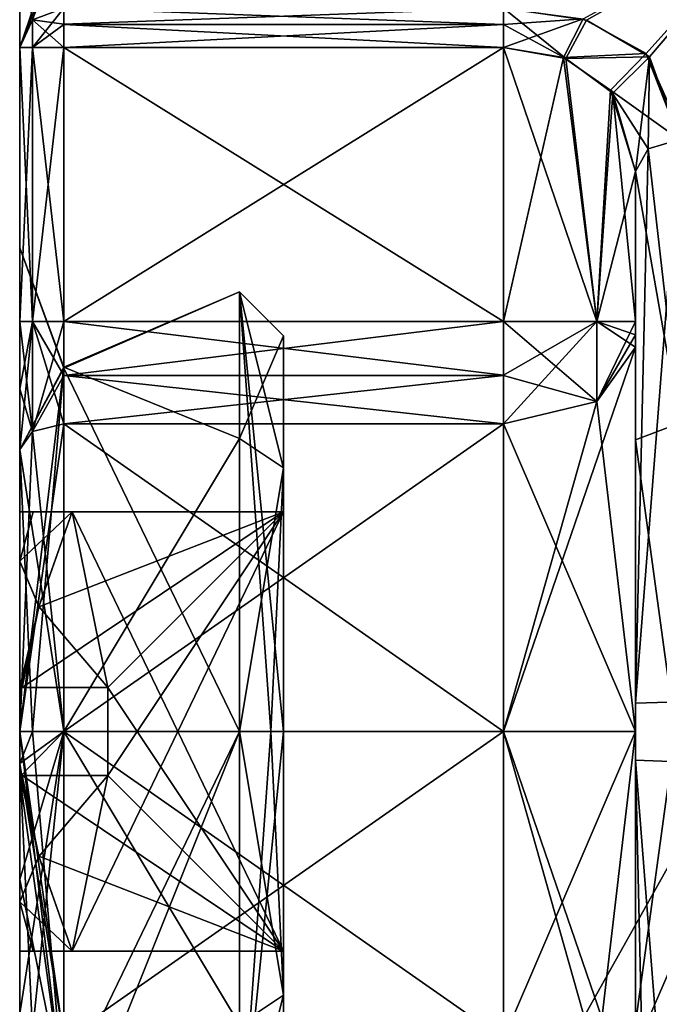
# Model space of a CAD drawing. Extents: x -23 to 470, y -1800 to 0.
# Tile 157 of 256: x -23 to -16, y -31 to -20. Entities that reach past the tile are written whole.
import ezdxf

# ---------------------------------------------------------------- set-up
doc = ezdxf.new("R2010")
doc.units = 0
doc.header["$LTSCALE"] = 17.087905
for name, color, linetype in [('869', 7, 'CONTINUOUS'), ('876', 7, 'CONTINUOUS'), ('877', 7, 'CONTINUOUS'), ('885', 7, 'CONTINUOUS'), ('889', 7, 'CONTINUOUS'), ('890', 7, 'CONTINUOUS'), ('891', 7, 'CONTINUOUS'), ('892', 7, 'CONTINUOUS'), ('893', 7, 'CONTINUOUS'), ('894', 7, 'CONTINUOUS'), ('896', 7, 'CONTINUOUS'), ('897', 7, 'CONTINUOUS'), ('898', 7, 'CONTINUOUS'), ('903', 7, 'CONTINUOUS'), ('904', 7, 'CONTINUOUS'), ('905', 7, 'CONTINUOUS'), ('906', 7, 'CONTINUOUS'), ('907', 7, 'CONTINUOUS'), ('908', 7, 'CONTINUOUS'), ('909', 7, 'CONTINUOUS'), ('910', 7, 'CONTINUOUS'), ('911', 7, 'CONTINUOUS'), ('914', 7, 'CONTINUOUS'), ('917', 7, 'CONTINUOUS'), ('918', 7, 'CONTINUOUS'), ('919', 7, 'CONTINUOUS'), ('923', 7, 'CONTINUOUS'), ('924', 7, 'CONTINUOUS'), ('925', 7, 'CONTINUOUS'), ('926', 7, 'CONTINUOUS'), ('927', 7, 'CONTINUOUS'), ('930', 7, 'CONTINUOUS'), ('931', 7, 'CONTINUOUS'), ('932', 7, 'CONTINUOUS'), ('934', 7, 'CONTINUOUS'), ('935', 7, 'CONTINUOUS'), ('937', 7, 'CONTINUOUS'), ('938', 7, 'CONTINUOUS'), ('939', 7, 'CONTINUOUS'), ('940', 7, 'CONTINUOUS'), ('941', 7, 'CONTINUOUS'), ('942', 7, 'CONTINUOUS'), ('943', 7, 'CONTINUOUS'), ('944', 7, 'CONTINUOUS'), ('945', 7, 'CONTINUOUS'), ('946', 7, 'CONTINUOUS'), ('952', 7, 'CONTINUOUS'), ('953', 7, 'CONTINUOUS')]:
    doc.layers.add(name, color=color, linetype=linetype)

msp = doc.modelspace()

# ---------------------------------------------------------------- linework, layer by layer
at = {"layer": '869', "color": 7, "linetype": 'CONTINUOUS'}
for points in [[(-23.1, -19.25, 0), (-23.1, -20.218, -4), (-23.1, -20.218, 4), (-23.1, -19.25, 0)], [(-23.1, -20.218, -4), (-23.1, -23.336, -4), (-23.1, -20.218, 4), (-23.1, -20.218, -4)], [(-23.1, -20.218, 4), (-23.1, -23.336, -4), (-23.1, -22.5, 0.001), (-23.1, -20.218, 4)], [(-23.1, -23.336, 4), (-23.1, -20.218, 4), (-23.1, -22.5, 0.001), (-23.1, -23.336, 4)], [(-23.1, -24.102, -4.12), (-23.1, -24.794, -4.469), (-23.1, -22.5, 0.001), (-23.1, -24.102, -4.12)], [(-23.1, -23.336, -4), (-23.1, -24.102, -4.12), (-23.1, -22.5, 0.001), (-23.1, -23.336, -4)], [(-23.1, -24.102, 4.12), (-23.1, -23.336, 4), (-23.1, -22.5, 0.001), (-23.1, -24.102, 4.12)], [(-23.1, -24.794, 4.469), (-23.1, -24.102, 4.12), (-23.1, -22.5, 0.001), (-23.1, -24.794, 4.469)]]:
    msp.add_3dface(points, dxfattribs=at)
at = {"layer": '876', "color": 7, "linetype": 'CONTINUOUS'}
for points in [[(-16.655, -19.907, 4.48), (-14.6, -18.75), (-17.6, -19.773, 4.229), (-16.655, -19.907, 4.48)], [(-15.941, -20.324, 5.162), (-14.6, -18.75), (-16.655, -19.907, 4.48), (-15.941, -20.324, 5.162)], [(-15.6, -21.267, 6.343), (-14.6, -18.75), (-15.941, -20.324, 5.162), (-15.6, -21.267, 6.343)]]:
    msp.add_3dface(points, dxfattribs=at)
at = {"layer": '877', "color": 7, "linetype": 'CONTINUOUS'}
for points in [[(-16.693, -19.895, -4.459), (-14.6, -18.75), (-15.979, -20.286, -5.105), (-16.693, -19.895, -4.459)], [(-14.6, -18.75), (-14.6, -23.375, -8.011), (-15.979, -20.286, -5.105), (-14.6, -18.75)], [(-15.979, -20.286, -5.105), (-14.6, -23.375, -8.011), (-15.6, -21.267, -6.343), (-15.979, -20.286, -5.105)]]:
    msp.add_3dface(points, dxfattribs=at)
at = {"layer": '885', "color": 7, "linetype": 'CONTINUOUS'}
for points in [[(-16.1, -23.336, -6), (-16.1, -21.631, -6), (-16.1, -24.682, -8.097), (-16.1, -23.336, -6)], [(-16.1, -23.628, 6.094), (-16.1, -28, 7.5), (-16.1, -21.631, 6), (-16.1, -23.628, 6.094)], [(-16.1, -21.631, 6), (-16.1, -28, 7.5), (-16.1, -27.679, 8.744), (-16.1, -21.631, 6)], [(-16.1, -23.489, 6.024), (-16.1, -23.628, 6.094), (-16.1, -21.631, 6), (-16.1, -23.489, 6.024)], [(-16.1, -23.336, 6), (-16.1, -23.489, 6.024), (-16.1, -21.631, 6), (-16.1, -23.336, 6)], [(-16.1, -23.489, -6.024), (-16.1, -23.336, -6), (-16.1, -24.682, -8.097), (-16.1, -23.489, -6.024)], [(-16.1, -23.628, -6.094), (-16.1, -23.489, -6.024), (-16.1, -24.682, -8.097), (-16.1, -23.628, -6.094)], [(-16.1, -28, -7.5), (-16.1, -23.628, -6.094), (-16.1, -24.682, -8.097), (-16.1, -28, -7.5)], [(-16.1, -28.326, -8.744), (-16.1, -28, -7.5), (-16.1, -24.682, -8.097), (-16.1, -28.326, -8.744)], [(-16.1, -27.679, 8.744), (-16.1, -28, 7.5), (-16.1, -31.32, 8.096), (-16.1, -27.679, 8.744)], [(-16.1, -32.372, -6.094), (-16.1, -28, -7.5), (-16.1, -34.369, -6), (-16.1, -32.372, -6.094)], [(-16.1, -34.369, -6), (-16.1, -28, -7.5), (-16.1, -28.326, -8.744), (-16.1, -34.369, -6)], [(-16.1, -28, 7.5), (-16.1, -32.372, 6.094), (-16.1, -31.32, 8.096), (-16.1, -28, 7.5)]]:
    msp.add_3dface(points, dxfattribs=at)
at = {"layer": '889', "color": 7, "linetype": 'CONTINUOUS'}
for points in [[(-22.6, -28, -6), (-22.6, -24.502, -4.875), (-17.6, -28, -6), (-22.6, -28, -6)], [(-17.6, -28, -6), (-22.6, -24.502, -4.875), (-17.6, -24.502, -4.875), (-17.6, -28, -6)], [(-17.6, -31.498, -4.875), (-22.6, -31.498, -4.875), (-22.6, -28, -6), (-17.6, -31.498, -4.875)], [(-17.6, -31.498, -4.875), (-22.6, -28, -6), (-17.6, -28, -6), (-17.6, -31.498, -4.875)]]:
    msp.add_3dface(points, dxfattribs=at)
at = {"layer": '890', "color": 7, "linetype": 'CONTINUOUS'}
for points in [[(-22.6, -23.949, -4.596), (-22.6, -23.336, -4.5), (-17.6, -23.948, -4.596), (-22.6, -23.949, -4.596)], [(-17.6, -23.948, -4.596), (-22.6, -23.336, -4.5), (-17.6, -23.336, -4.5), (-17.6, -23.948, -4.596)], [(-17.6, -24.502, -4.875), (-22.6, -23.949, -4.596), (-17.6, -23.948, -4.596), (-17.6, -24.502, -4.875)], [(-17.6, -24.502, -4.875), (-22.6, -24.502, -4.875), (-22.6, -23.949, -4.596), (-17.6, -24.502, -4.875)]]:
    msp.add_3dface(points, dxfattribs=at)
at = {"layer": '891', "color": 7, "linetype": 'CONTINUOUS'}
for points in [[(-17.6, -23.336, -4.5), (-22.6, -23.336, -4.5), (-17.6, -20.218, -4.5), (-17.6, -23.336, -4.5)], [(-22.6, -23.336, -4.5), (-22.6, -20.218, -4.5), (-17.6, -20.218, -4.5), (-22.6, -23.336, -4.5)]]:
    msp.add_3dface(points, dxfattribs=at)
at = {"layer": '892', "color": 7, "linetype": 'CONTINUOUS'}
for points in [[(-22.6, -20.218, 4.5), (-22.6, -23.336, 4.5), (-17.6, -23.336, 4.5), (-22.6, -20.218, 4.5)], [(-17.6, -20.218, 4.5), (-22.6, -20.218, 4.5), (-17.6, -23.336, 4.5), (-17.6, -20.218, 4.5)]]:
    msp.add_3dface(points, dxfattribs=at)
at = {"layer": '893', "color": 7, "linetype": 'CONTINUOUS'}
for points in [[(-17.6, -23.336, 4.5), (-22.6, -23.336, 4.5), (-22.6, -23.949, 4.596), (-17.6, -23.336, 4.5)], [(-17.6, -23.336, 4.5), (-22.6, -23.949, 4.596), (-17.6, -23.949, 4.596), (-17.6, -23.336, 4.5)], [(-22.6, -23.949, 4.596), (-22.6, -24.502, 4.875), (-17.6, -23.949, 4.596), (-22.6, -23.949, 4.596)], [(-17.6, -23.949, 4.596), (-22.6, -24.502, 4.875), (-17.6, -24.502, 4.875), (-17.6, -23.949, 4.596)]]:
    msp.add_3dface(points, dxfattribs=at)
at = {"layer": '894', "color": 7, "linetype": 'CONTINUOUS'}
for points in [[(-17.6, -24.502, 4.875), (-22.6, -24.502, 4.875), (-22.6, -28, 6), (-17.6, -24.502, 4.875)], [(-17.6, -24.502, 4.875), (-22.6, -28, 6), (-17.6, -28, 6), (-17.6, -24.502, 4.875)], [(-22.6, -28, 6), (-22.6, -31.498, 4.875), (-17.6, -28, 6), (-22.6, -28, 6)], [(-17.6, -28, 6), (-22.6, -31.498, 4.875), (-17.6, -31.498, 4.875), (-17.6, -28, 6)]]:
    msp.add_3dface(points, dxfattribs=at)
at = {"layer": '896', "color": 7, "linetype": 'CONTINUOUS'}
for points in [[(-17.6, -20.218, 4.5), (-17.6, -23.336, 4.5), (-16.539, -23.336, 4.939), (-17.6, -20.218, 4.5)], [(-17.6, -20.218, 4.5), (-16.539, -23.336, 4.939), (-16.891, -20.345, 4.678), (-17.6, -20.218, 4.5)], [(-16.891, -20.345, 4.678), (-16.539, -23.336, 4.939), (-16.356, -20.739, 5.162), (-16.891, -20.345, 4.678)], [(-16.539, -23.336, 4.939), (-16.1, -23.336, 6), (-16.356, -20.739, 5.162), (-16.539, -23.336, 4.939)], [(-16.1, -23.336, 6), (-16.1, -21.631, 6), (-16.356, -20.739, 5.162), (-16.1, -23.336, 6)]]:
    msp.add_3dface(points, dxfattribs=at)
at = {"layer": '897', "color": 7, "linetype": 'CONTINUOUS'}
for points in [[(-17.6, -23.336, 4.5), (-17.6, -23.949, 4.596), (-16.539, -24.246, 5.232), (-17.6, -23.336, 4.5)], [(-16.539, -23.336, 4.939), (-17.6, -23.336, 4.5), (-16.539, -24.246, 5.232), (-16.539, -23.336, 4.939)], [(-16.1, -23.628, 6.094), (-16.1, -23.489, 6.024), (-16.539, -23.336, 4.939), (-16.1, -23.628, 6.094)], [(-16.1, -23.628, 6.094), (-16.539, -23.336, 4.939), (-16.539, -24.246, 5.232), (-16.1, -23.628, 6.094)], [(-16.1, -23.489, 6.024), (-16.1, -23.336, 6), (-16.539, -23.336, 4.939), (-16.1, -23.489, 6.024)], [(-17.6, -23.949, 4.596), (-17.6, -24.502, 4.875), (-16.539, -24.246, 5.232), (-17.6, -23.949, 4.596)]]:
    msp.add_3dface(points, dxfattribs=at)
at = {"layer": '898', "color": 7, "linetype": 'CONTINUOUS'}
for points in [[(-16.1, -28, 7.5), (-16.1, -23.628, 6.094), (-17.6, -28, 6), (-16.1, -28, 7.5)], [(-17.6, -28, 6), (-16.1, -23.628, 6.094), (-16.539, -24.246, 5.232), (-17.6, -28, 6)], [(-17.6, -24.502, 4.875), (-17.6, -28, 6), (-16.539, -24.246, 5.232), (-17.6, -24.502, 4.875)], [(-16.1, -28, 7.5), (-17.6, -28, 6), (-17.6, -31.498, 4.875), (-16.1, -28, 7.5)], [(-16.1, -28, 7.5), (-17.6, -31.498, 4.875), (-16.539, -31.754, 5.232), (-16.1, -28, 7.5)], [(-16.1, -32.372, 6.094), (-16.1, -28, 7.5), (-16.539, -31.754, 5.232), (-16.1, -32.372, 6.094)]]:
    msp.add_3dface(points, dxfattribs=at)
at = {"layer": '903', "color": 7, "linetype": 'CONTINUOUS'}
for points in [[(-16.1, -23.628, -6.094), (-16.1, -28, -7.5), (-16.539, -24.246, -5.232), (-16.1, -23.628, -6.094)], [(-16.1, -28, -7.5), (-17.6, -24.502, -4.875), (-16.539, -24.246, -5.232), (-16.1, -28, -7.5)], [(-16.1, -28, -7.5), (-17.6, -28, -6), (-17.6, -24.502, -4.875), (-16.1, -28, -7.5)], [(-16.1, -28, -7.5), (-16.1, -32.372, -6.094), (-17.6, -28, -6), (-16.1, -28, -7.5)], [(-17.6, -28, -6), (-16.1, -32.372, -6.094), (-16.539, -31.754, -5.232), (-17.6, -28, -6)], [(-17.6, -31.498, -4.875), (-17.6, -28, -6), (-16.539, -31.754, -5.232), (-17.6, -31.498, -4.875)]]:
    msp.add_3dface(points, dxfattribs=at)
at = {"layer": '904', "color": 7, "linetype": 'CONTINUOUS'}
for points in [[(-17.6, -24.502, -4.875), (-17.6, -23.948, -4.596), (-16.539, -23.336, -4.939), (-17.6, -24.502, -4.875)], [(-16.539, -24.246, -5.232), (-17.6, -24.502, -4.875), (-16.539, -23.336, -4.939), (-16.539, -24.246, -5.232)], [(-17.6, -23.948, -4.596), (-17.6, -23.336, -4.5), (-16.539, -23.336, -4.939), (-17.6, -23.948, -4.596)], [(-16.1, -23.336, -6), (-16.1, -23.489, -6.024), (-16.539, -24.246, -5.232), (-16.1, -23.336, -6)], [(-16.1, -23.336, -6), (-16.539, -24.246, -5.232), (-16.539, -23.336, -4.939), (-16.1, -23.336, -6)], [(-16.1, -23.489, -6.024), (-16.1, -23.628, -6.094), (-16.539, -24.246, -5.232), (-16.1, -23.489, -6.024)]]:
    msp.add_3dface(points, dxfattribs=at)
at = {"layer": '905', "color": 7, "linetype": 'CONTINUOUS'}
for points in [[(-17.6, -23.336, -4.5), (-17.6, -20.218, -4.5), (-16.919, -20.334, -4.663), (-17.6, -23.336, -4.5)], [(-16.539, -23.336, -4.939), (-17.6, -23.336, -4.5), (-16.919, -20.334, -4.663), (-16.539, -23.336, -4.939)], [(-16.384, -20.703, -5.122), (-16.539, -23.336, -4.939), (-16.919, -20.334, -4.663), (-16.384, -20.703, -5.122)], [(-16.1, -21.631, -6), (-16.539, -23.336, -4.939), (-16.384, -20.703, -5.122), (-16.1, -21.631, -6)], [(-16.1, -21.631, -6), (-16.1, -23.336, -6), (-16.539, -23.336, -4.939), (-16.1, -21.631, -6)]]:
    msp.add_3dface(points, dxfattribs=at)
at = {"layer": '906', "color": 7, "linetype": 'CONTINUOUS'}
for points in [[(-20.1, -23.5, 0.006), (-20.1, -25.001, -3.355), (-20.1, -25.5, -2.5), (-20.1, -23.5, 0.006)], [(-20.1, -25.01, 3.363), (-20.1, -23.5, 0.006), (-20.1, -25.5, 2.5), (-20.1, -25.01, 3.363)], [(-20.1, -25.5, 2.5), (-20.1, -23.5, 0.006), (-20.1, -25.5, -2.5), (-20.1, -25.5, 2.5)], [(-20.1, -25.001, -3.355), (-20.1, -28, -4.5), (-20.1, -30.99, -3.363), (-20.1, -25.001, -3.355)], [(-20.1, -25.001, -3.355), (-20.1, -30.99, -3.363), (-20.1, -30.5, -2.5), (-20.1, -25.001, -3.355)], [(-20.1, -25.5, -2.5), (-20.1, -25.001, -3.355), (-20.1, -30.5, -2.5), (-20.1, -25.5, -2.5)], [(-20.1, -28, 4.5), (-20.1, -25.01, 3.363), (-20.1, -30.999, 3.355), (-20.1, -28, 4.5)], [(-20.1, -30.999, 3.355), (-20.1, -25.01, 3.363), (-20.1, -25.5, 2.5), (-20.1, -30.999, 3.355)], [(-20.1, -30.999, 3.355), (-20.1, -25.5, 2.5), (-20.1, -30.5, 2.5), (-20.1, -30.999, 3.355)], [(-20.1, -32.5, -0.006), (-20.1, -30.999, 3.355), (-20.1, -30.5, 2.5), (-20.1, -32.5, -0.006)], [(-20.1, -30.99, -3.363), (-20.1, -32.5, -0.006), (-20.1, -30.5, -2.5), (-20.1, -30.99, -3.363)], [(-20.1, -30.5, -2.5), (-20.1, -32.5, -0.006), (-20.1, -30.5, 2.5), (-20.1, -30.5, -2.5)]]:
    msp.add_3dface(points, dxfattribs=at)
at = {"layer": '907', "color": 7, "linetype": 'CONTINUOUS'}
for points in [[(-22.6, -32.146, 2.794), (-22.6, -28, 5), (-20.6, -31.333, 3.727), (-22.6, -32.146, 2.794)], [(-20.6, -31.333, 3.727), (-22.6, -28, 5), (-20.6, -28, 5), (-20.6, -31.333, 3.727)], [(-22.6, -32.133, -2.814), (-22.6, -33, -0.012), (-20.6, -28, -5), (-22.6, -32.133, -2.814)], [(-20.6, -28, -5), (-22.6, -33, -0.012), (-20.6, -33, -0.007), (-20.6, -28, -5)], [(-22.6, -28, -5), (-22.6, -32.133, -2.814), (-20.6, -28, -5), (-22.6, -28, -5)]]:
    msp.add_3dface(points, dxfattribs=at)
at = {"layer": '908', "color": 7, "linetype": 'CONTINUOUS'}
for points in [[(-20.6, -28, 5), (-22.6, -23.867, 2.814), (-20.6, -23, 0.007), (-20.6, -28, 5)], [(-22.6, -23.867, 2.814), (-22.6, -23.854, -2.794), (-20.6, -23, 0.007), (-22.6, -23.867, 2.814)], [(-20.6, -23, 0.007), (-22.6, -23.854, -2.794), (-20.6, -24.667, -3.727), (-20.6, -23, 0.007)], [(-22.6, -23.854, -2.794), (-22.6, -28, -5), (-20.6, -24.667, -3.727), (-22.6, -23.854, -2.794)], [(-20.6, -28, 5), (-22.6, -28, 5), (-22.6, -23.867, 2.814), (-20.6, -28, 5)], [(-22.6, -28, -5), (-20.6, -28, -5), (-20.6, -24.667, -3.727), (-22.6, -28, -5)]]:
    msp.add_3dface(points, dxfattribs=at)
at = {"layer": '909', "color": 7, "linetype": 'CONTINUOUS'}
for points in [[(-17.6, -19.773, 4.229), (-22.6, -19.773, 4.229), (-22.6, -19.956, 4.426), (-17.6, -19.773, 4.229)], [(-17.6, -19.957, 4.427), (-17.6, -19.773, 4.229), (-22.6, -19.956, 4.426), (-17.6, -19.957, 4.427)], [(-22.6, -20.218, 4.5), (-17.6, -19.957, 4.427), (-22.6, -19.956, 4.426), (-22.6, -20.218, 4.5)], [(-22.6, -20.218, 4.5), (-17.6, -20.218, 4.5), (-17.6, -19.957, 4.427), (-22.6, -20.218, 4.5)]]:
    msp.add_3dface(points, dxfattribs=at)
at = {"layer": '910', "color": 7, "linetype": 'CONTINUOUS'}
for points in [[(-16.655, -19.907, 4.48), (-17.6, -19.773, 4.229), (-16.891, -20.345, 4.678), (-16.655, -19.907, 4.48)], [(-16.891, -20.345, 4.678), (-17.6, -19.773, 4.229), (-17.6, -19.957, 4.427), (-16.891, -20.345, 4.678)], [(-15.941, -20.324, 5.162), (-16.655, -19.907, 4.48), (-16.891, -20.345, 4.678), (-15.941, -20.324, 5.162)], [(-17.6, -20.218, 4.5), (-16.891, -20.345, 4.678), (-17.6, -19.957, 4.427), (-17.6, -20.218, 4.5)], [(-15.941, -20.324, 5.162), (-16.891, -20.345, 4.678), (-16.356, -20.739, 5.162), (-15.941, -20.324, 5.162)], [(-16.1, -21.631, 6), (-15.941, -20.324, 5.162), (-16.356, -20.739, 5.162), (-16.1, -21.631, 6)], [(-15.941, -20.324, 5.162), (-16.1, -21.631, 6), (-15.954, -21.374, 6.242), (-15.941, -20.324, 5.162)], [(-15.6, -21.267, 6.343), (-15.941, -20.324, 5.162), (-15.954, -21.374, 6.242), (-15.6, -21.267, 6.343)]]:
    msp.add_3dface(points, dxfattribs=at)
at = {"layer": '911', "color": 7, "linetype": 'CONTINUOUS'}
for points in [[(-15.6, -27.661, 9.244), (-15.6, -21.267, 6.343), (-16.1, -27.679, 8.744), (-15.6, -27.661, 9.244)], [(-16.1, -27.679, 8.744), (-15.6, -21.267, 6.343), (-15.954, -21.374, 6.242), (-16.1, -27.679, 8.744)], [(-16.1, -21.631, 6), (-16.1, -27.679, 8.744), (-15.954, -21.374, 6.242), (-16.1, -21.631, 6)], [(-15.6, -31.51, 8.558), (-15.6, -27.661, 9.244), (-16.1, -31.32, 8.096), (-15.6, -31.51, 8.558)], [(-15.6, -27.661, 9.244), (-16.1, -27.679, 8.744), (-16.1, -31.32, 8.096), (-15.6, -27.661, 9.244)]]:
    msp.add_3dface(points, dxfattribs=at)
at = {"layer": '914', "color": 7, "linetype": 'CONTINUOUS'}
for points in [[(-23.1, -19.25, 0), (-23.1, -20.218, 4), (-22.6, -18.75), (-23.1, -19.25, 0)], [(-23.1, -20.218, 4), (-22.6, -18.938, 1.855), (-22.6, -18.75), (-23.1, -20.218, 4)], [(-22.6, -18.938, 1.855), (-23.1, -20.218, 4), (-22.954, -19.903, 4.162), (-22.6, -18.938, 1.855)], [(-22.6, -19.773, 4.229), (-22.6, -18.938, 1.855), (-22.954, -19.903, 4.162), (-22.6, -19.773, 4.229)], [(-23.1, -20.218, -4), (-23.1, -19.25, 0), (-22.953, -19.903, -4.162), (-23.1, -20.218, -4)]]:
    msp.add_3dface(points, dxfattribs=at)
at = {"layer": '917', "color": 7, "linetype": 'CONTINUOUS'}
for points in [[(-15.6, -21.267, -6.343), (-15.6, -24.492, -8.559), (-15.954, -21.374, -6.242), (-15.6, -21.267, -6.343)], [(-15.6, -24.492, -8.559), (-16.1, -21.631, -6), (-15.954, -21.374, -6.242), (-15.6, -24.492, -8.559)], [(-16.1, -21.631, -6), (-15.6, -24.492, -8.559), (-16.1, -24.682, -8.097), (-16.1, -21.631, -6)], [(-15.6, -24.492, -8.559), (-15.6, -28.344, -9.244), (-16.1, -24.682, -8.097), (-15.6, -24.492, -8.559)], [(-15.6, -28.344, -9.244), (-16.1, -28.326, -8.744), (-16.1, -24.682, -8.097), (-15.6, -28.344, -9.244)], [(-15.6, -28.344, -9.244), (-15.6, -34.733, -6.343), (-16.1, -28.326, -8.744), (-15.6, -28.344, -9.244)], [(-16.1, -28.326, -8.744), (-15.6, -34.733, -6.343), (-15.954, -34.626, -6.242), (-16.1, -28.326, -8.744)], [(-16.1, -34.369, -6), (-16.1, -28.326, -8.744), (-15.954, -34.626, -6.242), (-16.1, -34.369, -6)]]:
    msp.add_3dface(points, dxfattribs=at)
at = {"layer": '918', "color": 7, "linetype": 'CONTINUOUS'}
for points in [[(-17.6, -19.773, -4.229), (-16.693, -19.895, -4.459), (-17.6, -19.957, -4.427), (-17.6, -19.773, -4.229)], [(-17.6, -20.218, -4.5), (-16.693, -19.895, -4.459), (-16.919, -20.334, -4.663), (-17.6, -20.218, -4.5)], [(-16.693, -19.895, -4.459), (-17.6, -20.218, -4.5), (-17.6, -19.957, -4.427), (-16.693, -19.895, -4.459)], [(-16.693, -19.895, -4.459), (-15.979, -20.286, -5.105), (-16.919, -20.334, -4.663), (-16.693, -19.895, -4.459)], [(-15.979, -20.286, -5.105), (-16.384, -20.703, -5.122), (-16.919, -20.334, -4.663), (-15.979, -20.286, -5.105)], [(-15.979, -20.286, -5.105), (-15.6, -21.267, -6.343), (-16.384, -20.703, -5.122), (-15.979, -20.286, -5.105)], [(-16.384, -20.703, -5.122), (-15.6, -21.267, -6.343), (-15.954, -21.374, -6.242), (-16.384, -20.703, -5.122)], [(-16.1, -21.631, -6), (-16.384, -20.703, -5.122), (-15.954, -21.374, -6.242), (-16.1, -21.631, -6)]]:
    msp.add_3dface(points, dxfattribs=at)
at = {"layer": '919', "color": 7, "linetype": 'CONTINUOUS'}
for points in [[(-22.6, -19.773, -4.229), (-17.6, -19.773, -4.229), (-17.6, -19.957, -4.427), (-22.6, -19.773, -4.229)], [(-22.6, -19.773, -4.229), (-17.6, -19.957, -4.427), (-22.6, -19.957, -4.427), (-22.6, -19.773, -4.229)], [(-17.6, -20.218, -4.5), (-22.6, -20.218, -4.5), (-22.6, -19.957, -4.427), (-17.6, -20.218, -4.5)], [(-17.6, -19.957, -4.427), (-17.6, -20.218, -4.5), (-22.6, -19.957, -4.427), (-17.6, -19.957, -4.427)]]:
    msp.add_3dface(points, dxfattribs=at)
at = {"layer": '923', "color": 7, "linetype": 'CONTINUOUS'}
for points in [[(-23.1, -22.5, 0.001), (-23.1, -24.794, -4.469), (-22.6, -23.854, -2.794), (-23.1, -22.5, 0.001)], [(-23.1, -24.794, 4.469), (-23.1, -22.5, 0.001), (-22.6, -23.867, 2.814), (-23.1, -24.794, 4.469)], [(-23.1, -22.5, 0.001), (-22.6, -23.854, -2.794), (-22.6, -23.867, 2.814), (-23.1, -22.5, 0.001)], [(-22.6, -23.854, -2.794), (-23.1, -24.794, -4.469), (-23.1, -28, -5.5), (-22.6, -23.854, -2.794)], [(-22.6, -23.854, -2.794), (-23.1, -28, -5.5), (-22.954, -28, -5.146), (-22.6, -23.854, -2.794)], [(-22.6, -28, -5), (-22.6, -23.854, -2.794), (-22.954, -28, -5.146), (-22.6, -28, -5)], [(-22.6, -28, 5), (-23.1, -24.794, 4.469), (-22.6, -23.867, 2.814), (-22.6, -28, 5)], [(-22.6, -28, 6), (-22.6, -24.502, 4.875), (-23.1, -28, 5.5), (-22.6, -28, 6)], [(-23.1, -28, 5.5), (-22.6, -24.502, 4.875), (-22.954, -24.588, 4.756), (-23.1, -28, 5.5)], [(-22.6, -24.502, -4.875), (-22.6, -28, -6), (-22.954, -24.588, -4.756), (-22.6, -24.502, -4.875)], [(-22.6, -28, -6), (-23.1, -24.794, -4.469), (-22.954, -24.588, -4.756), (-22.6, -28, -6)], [(-23.1, -24.794, 4.469), (-23.1, -28, 5.5), (-22.954, -24.588, 4.756), (-23.1, -24.794, 4.469)], [(-23.1, -24.794, -4.469), (-22.6, -28, -6), (-23.1, -28, -5.5), (-23.1, -24.794, -4.469)], [(-23.1, -24.794, 4.469), (-22.6, -28, 5), (-22.954, -28, 5.146), (-23.1, -24.794, 4.469)], [(-23.1, -24.794, 4.469), (-22.954, -28, 5.146), (-23.1, -28, 5.5), (-23.1, -24.794, 4.469)], [(-23.1, -31.206, 4.469), (-22.6, -28, 6), (-23.1, -28.516, 5.476), (-23.1, -31.206, 4.469)], [(-22.6, -28, 6), (-23.1, -31.206, 4.469), (-22.954, -31.412, 4.756), (-22.6, -28, 6)], [(-22.6, -28, -6), (-22.6, -31.498, -4.875), (-23.1, -28, -5.5), (-22.6, -28, -6)], [(-22.6, -31.498, -4.875), (-23.1, -28.363, -5.488), (-23.1, -28, -5.5), (-22.6, -31.498, -4.875)], [(-22.6, -28, 6), (-23.1, -28, 5.5), (-23.1, -28.516, 5.476), (-22.6, -28, 6)], [(-22.6, -31.498, 4.875), (-22.6, -28, 6), (-22.954, -31.412, 4.756), (-22.6, -31.498, 4.875)], [(-23.1, -31.206, -4.469), (-23.1, -29.684, -5.236), (-23.1, -28.363, -5.488), (-23.1, -31.206, -4.469)], [(-23.1, -31.206, -4.469), (-23.1, -28.363, -5.488), (-22.954, -31.412, -4.756), (-23.1, -31.206, -4.469)], [(-23.1, -28.363, -5.488), (-22.6, -31.498, -4.875), (-22.954, -31.412, -4.756), (-23.1, -28.363, -5.488)], [(-23.1, -31.206, 4.469), (-23.1, -28.516, 5.476), (-23.1, -29.684, 5.236), (-23.1, -31.206, 4.469)]]:
    msp.add_3dface(points, dxfattribs=at)
at = {"layer": '924', "color": 7, "linetype": 'CONTINUOUS'}
for points in [[(-23.1, -24.794, -4.469), (-23.1, -24.102, -4.12), (-22.954, -23.336, -4.354), (-23.1, -24.794, -4.469)], [(-22.954, -24.588, -4.756), (-23.1, -24.794, -4.469), (-22.954, -23.336, -4.354), (-22.954, -24.588, -4.756)], [(-23.1, -24.102, -4.12), (-23.1, -23.336, -4), (-22.954, -23.336, -4.354), (-23.1, -24.102, -4.12)], [(-22.6, -23.336, -4.5), (-22.6, -23.949, -4.596), (-22.954, -24.588, -4.756), (-22.6, -23.336, -4.5)], [(-22.6, -23.336, -4.5), (-22.954, -24.588, -4.756), (-22.954, -23.336, -4.354), (-22.6, -23.336, -4.5)], [(-22.6, -23.949, -4.596), (-22.6, -24.502, -4.875), (-22.954, -24.588, -4.756), (-22.6, -23.949, -4.596)]]:
    msp.add_3dface(points, dxfattribs=at)
at = {"layer": '925', "color": 7, "linetype": 'CONTINUOUS'}
for points in [[(-23.1, -23.336, -4), (-23.1, -20.218, -4), (-22.953, -20.218, -4.354), (-23.1, -23.336, -4)], [(-22.954, -23.336, -4.354), (-23.1, -23.336, -4), (-22.953, -20.218, -4.354), (-22.954, -23.336, -4.354)], [(-22.6, -20.218, -4.5), (-22.6, -23.336, -4.5), (-22.954, -23.336, -4.354), (-22.6, -20.218, -4.5)], [(-22.6, -20.218, -4.5), (-22.954, -23.336, -4.354), (-22.953, -20.218, -4.354), (-22.6, -20.218, -4.5)]]:
    msp.add_3dface(points, dxfattribs=at)
at = {"layer": '926', "color": 7, "linetype": 'CONTINUOUS'}
for points in [[(-23.1, -20.218, 4), (-23.1, -23.336, 4), (-22.954, -23.336, 4.354), (-23.1, -20.218, 4)], [(-23.1, -20.218, 4), (-22.954, -23.336, 4.354), (-22.954, -20.218, 4.353), (-23.1, -20.218, 4)], [(-22.6, -23.336, 4.5), (-22.6, -20.218, 4.5), (-22.954, -20.218, 4.353), (-22.6, -23.336, 4.5)], [(-22.954, -23.336, 4.354), (-22.6, -23.336, 4.5), (-22.954, -20.218, 4.353), (-22.954, -23.336, 4.354)]]:
    msp.add_3dface(points, dxfattribs=at)
at = {"layer": '927', "color": 7, "linetype": 'CONTINUOUS'}
for points in [[(-23.1, -23.336, 4), (-23.1, -24.102, 4.12), (-22.954, -24.588, 4.756), (-23.1, -23.336, 4)], [(-23.1, -23.336, 4), (-22.954, -24.588, 4.756), (-22.954, -23.336, 4.354), (-23.1, -23.336, 4)], [(-22.6, -23.949, 4.596), (-22.6, -23.336, 4.5), (-22.954, -23.336, 4.354), (-22.6, -23.949, 4.596)], [(-22.6, -24.502, 4.875), (-22.6, -23.949, 4.596), (-22.954, -23.336, 4.354), (-22.6, -24.502, 4.875)], [(-22.954, -24.588, 4.756), (-22.6, -24.502, 4.875), (-22.954, -23.336, 4.354), (-22.954, -24.588, 4.756)], [(-23.1, -24.102, 4.12), (-23.1, -24.794, 4.469), (-22.954, -24.588, 4.756), (-23.1, -24.102, 4.12)]]:
    msp.add_3dface(points, dxfattribs=at)
at = {"layer": '930', "color": 7, "linetype": 'CONTINUOUS'}
for points in [[(-23.1, -31.206, -4.469), (-22.6, -32.133, -2.814), (-22.6, -28, -5), (-23.1, -31.206, -4.469)], [(-23.1, -31.206, -4.469), (-22.6, -28, -5), (-23.1, -29.684, -5.236), (-23.1, -31.206, -4.469)], [(-22.954, -28, 5.146), (-22.6, -32.146, 2.794), (-23.1, -28, 5.5), (-22.954, -28, 5.146)], [(-23.1, -28, 5.5), (-22.6, -32.146, 2.794), (-23.1, -28.516, 5.476), (-23.1, -28, 5.5)], [(-23.1, -29.684, -5.236), (-22.6, -28, -5), (-23.1, -28.363, -5.488), (-23.1, -29.684, -5.236)], [(-23.1, -28.363, -5.488), (-22.6, -28, -5), (-22.954, -28, -5.146), (-23.1, -28.363, -5.488)], [(-23.1, -28, -5.5), (-23.1, -28.363, -5.488), (-22.954, -28, -5.146), (-23.1, -28, -5.5)], [(-22.6, -28, 5), (-22.6, -32.146, 2.794), (-22.954, -28, 5.146), (-22.6, -28, 5)], [(-23.1, -28.516, 5.476), (-22.6, -32.146, 2.794), (-23.1, -29.684, 5.236), (-23.1, -28.516, 5.476)], [(-22.6, -32.146, 2.794), (-23.1, -31.206, 4.469), (-23.1, -29.684, 5.236), (-22.6, -32.146, 2.794)]]:
    msp.add_3dface(points, dxfattribs=at)
at = {"layer": '931', "color": 7, "linetype": 'CONTINUOUS'}
for points in [[(-20.1, -30.99, -3.363), (-20.1, -28, -4.5), (-20.6, -33, -0.007), (-20.1, -30.99, -3.363)], [(-20.6, -33, -0.007), (-20.1, -28, -4.5), (-20.246, -28, -4.854), (-20.6, -33, -0.007)], [(-20.1, -30.999, 3.355), (-20.6, -31.333, 3.727), (-20.6, -28, 5), (-20.1, -30.999, 3.355)], [(-20.1, -30.999, 3.355), (-20.6, -28, 5), (-20.246, -28, 4.854), (-20.1, -30.999, 3.355)], [(-20.6, -28, -5), (-20.6, -33, -0.007), (-20.246, -28, -4.854), (-20.6, -28, -5)], [(-20.1, -28, 4.5), (-20.1, -30.999, 3.355), (-20.246, -28, 4.854), (-20.1, -28, 4.5)], [(-20.1, -32.5, -0.006), (-20.1, -30.99, -3.363), (-20.6, -33, -0.007), (-20.1, -32.5, -0.006)], [(-20.1, -30.999, 3.355), (-20.1, -32.5, -0.006), (-20.6, -31.333, 3.727), (-20.1, -30.999, 3.355)]]:
    msp.add_3dface(points, dxfattribs=at)
at = {"layer": '932', "color": 7, "linetype": 'CONTINUOUS'}
for points in [[(-20.1, -23.5, 0.006), (-20.1, -25.01, 3.363), (-20.6, -23, 0.007), (-20.1, -23.5, 0.006)], [(-20.1, -23.5, 0.006), (-20.6, -23, 0.007), (-20.6, -24.667, -3.727), (-20.1, -23.5, 0.006)], [(-20.1, -25.01, 3.363), (-20.1, -28, 4.5), (-20.6, -23, 0.007), (-20.1, -25.01, 3.363)], [(-20.6, -23, 0.007), (-20.1, -28, 4.5), (-20.246, -28, 4.854), (-20.6, -23, 0.007)], [(-20.6, -28, 5), (-20.6, -23, 0.007), (-20.246, -28, 4.854), (-20.6, -28, 5)], [(-20.1, -25.001, -3.355), (-20.1, -23.5, 0.006), (-20.6, -24.667, -3.727), (-20.1, -25.001, -3.355)], [(-20.6, -28, -5), (-20.1, -25.001, -3.355), (-20.6, -24.667, -3.727), (-20.6, -28, -5)], [(-20.1, -25.001, -3.355), (-20.6, -28, -5), (-20.246, -28, -4.854), (-20.1, -25.001, -3.355)], [(-20.1, -28, -4.5), (-20.1, -25.001, -3.355), (-20.246, -28, -4.854), (-20.1, -28, -4.5)]]:
    msp.add_3dface(points, dxfattribs=at)
at = {"layer": '934', "color": 7, "linetype": 'CONTINUOUS'}
for points in [[(-22.6, -19.773, 4.229), (-22.954, -19.903, 4.162), (-22.6, -19.956, 4.426), (-22.6, -19.773, 4.229)], [(-23.1, -20.218, 4), (-22.954, -20.218, 4.353), (-22.954, -19.903, 4.162), (-23.1, -20.218, 4)], [(-22.954, -20.218, 4.353), (-22.6, -20.218, 4.5), (-22.954, -19.903, 4.162), (-22.954, -20.218, 4.353)], [(-22.954, -19.903, 4.162), (-22.6, -20.218, 4.5), (-22.6, -19.956, 4.426), (-22.954, -19.903, 4.162)]]:
    msp.add_3dface(points, dxfattribs=at)
at = {"layer": '935', "color": 7, "linetype": 'CONTINUOUS'}
for points in [[(-22.6, -19.773, -4.229), (-22.953, -20.218, -4.354), (-22.953, -19.903, -4.162), (-22.6, -19.773, -4.229)], [(-22.953, -20.218, -4.354), (-22.6, -19.773, -4.229), (-22.6, -19.957, -4.427), (-22.953, -20.218, -4.354)], [(-22.953, -20.218, -4.354), (-23.1, -20.218, -4), (-22.953, -19.903, -4.162), (-22.953, -20.218, -4.354)], [(-22.6, -20.218, -4.5), (-22.953, -20.218, -4.354), (-22.6, -19.957, -4.427), (-22.6, -20.218, -4.5)]]:
    msp.add_3dface(points, dxfattribs=at)
at = {"layer": '937', "color": 7, "linetype": 'CONTINUOUS'}
for points in [[(-23.1, -26.064, 1.581), (-23.1, -25.5), (-23.1, -26.064, -1.581), (-23.1, -26.064, 1.581)], [(-23.1, -27.5, 2.449), (-23.1, -26.064, 1.581), (-23.1, -27.5, -2.449), (-23.1, -27.5, 2.449)], [(-23.1, -27.5, -2.449), (-23.1, -26.064, 1.581), (-23.1, -26.064, -1.581), (-23.1, -27.5, -2.449)], [(-23.1, -28.5, 2.449), (-23.1, -28.5, -2.449), (-23.1, -29.936, -1.581), (-23.1, -28.5, 2.449)], [(-23.1, -29.936, 1.581), (-23.1, -28.5, 2.449), (-23.1, -29.936, -1.581), (-23.1, -29.936, 1.581)], [(-23.1, -30.5), (-23.1, -29.936, 1.581), (-23.1, -29.936, -1.581), (-23.1, -30.5)]]:
    msp.add_3dface(points, dxfattribs=at)
at = {"layer": '938', "color": 7, "linetype": 'CONTINUOUS'}
for points in [[(-23.1, -25.5), (-20.1, -25.5, -2.5), (-22.948, -25.5, -1.179), (-23.1, -25.5)], [(-20.1, -25.5, -2.5), (-23.1, -25.5), (-22.948, -25.5, 1.178), (-20.1, -25.5, -2.5)], [(-22.948, -25.5, -1.179), (-20.1, -25.5, -2.5), (-22.502, -25.5, -2.5), (-22.948, -25.5, -1.179)], [(-22.502, -25.5, 2.5), (-20.1, -25.5, -2.5), (-22.948, -25.5, 1.178), (-22.502, -25.5, 2.5)], [(-20.1, -25.5, 2.5), (-20.1, -25.5, -2.5), (-22.502, -25.5, 2.5), (-20.1, -25.5, 2.5)]]:
    msp.add_3dface(points, dxfattribs=at)
at = {"layer": '939', "color": 7, "linetype": 'CONTINUOUS'}
for points in [[(-22.883, -26.577, -2.5), (-22.502, -25.5, -2.5), (-22.1, -27.5, -2.5), (-22.883, -26.577, -2.5)], [(-20.1, -25.5, -2.5), (-20.1, -30.5, -2.5), (-22.502, -25.5, -2.5), (-20.1, -25.5, -2.5)], [(-22.502, -25.5, -2.5), (-20.1, -30.5, -2.5), (-22.1, -27.5, -2.5), (-22.502, -25.5, -2.5)], [(-23.071, -27.5, -2.5), (-22.883, -26.577, -2.5), (-22.1, -27.5, -2.5), (-23.071, -27.5, -2.5)], [(-22.1, -27.5, -2.5), (-20.1, -30.5, -2.5), (-22.1, -28.5, -2.5), (-22.1, -27.5, -2.5)], [(-22.1, -28.5, -2.5), (-20.1, -30.5, -2.5), (-23.071, -28.5, -2.5), (-22.1, -28.5, -2.5)], [(-23.071, -28.5, -2.5), (-20.1, -30.5, -2.5), (-22.884, -29.419, -2.5), (-23.071, -28.5, -2.5)], [(-22.884, -29.419, -2.5), (-20.1, -30.5, -2.5), (-22.502, -30.5, -2.5), (-22.884, -29.419, -2.5)]]:
    msp.add_3dface(points, dxfattribs=at)
at = {"layer": '940', "color": 7, "linetype": 'CONTINUOUS'}
for points in [[(-20.1, -30.5, 2.5), (-23.1, -30.5), (-22.948, -30.5, -1.178), (-20.1, -30.5, 2.5)], [(-23.1, -30.5), (-20.1, -30.5, 2.5), (-22.948, -30.5, 1.179), (-23.1, -30.5)], [(-22.502, -30.5, -2.5), (-20.1, -30.5, 2.5), (-22.948, -30.5, -1.178), (-22.502, -30.5, -2.5)], [(-22.948, -30.5, 1.179), (-20.1, -30.5, 2.5), (-22.502, -30.5, 2.5), (-22.948, -30.5, 1.179)], [(-20.1, -30.5, -2.5), (-20.1, -30.5, 2.5), (-22.502, -30.5, -2.5), (-20.1, -30.5, -2.5)]]:
    msp.add_3dface(points, dxfattribs=at)
at = {"layer": '941', "color": 7, "linetype": 'CONTINUOUS'}
for points in [[(-22.1, -27.5, 2.5), (-20.1, -25.5, 2.5), (-23.071, -27.5, 2.5), (-22.1, -27.5, 2.5)], [(-23.071, -27.5, 2.5), (-20.1, -25.5, 2.5), (-22.884, -26.581, 2.5), (-23.071, -27.5, 2.5)], [(-20.1, -25.5, 2.5), (-22.502, -25.5, 2.5), (-22.884, -26.581, 2.5), (-20.1, -25.5, 2.5)], [(-20.1, -30.5, 2.5), (-20.1, -25.5, 2.5), (-22.502, -30.5, 2.5), (-20.1, -30.5, 2.5)], [(-22.502, -30.5, 2.5), (-20.1, -25.5, 2.5), (-22.1, -28.5, 2.5), (-22.502, -30.5, 2.5)], [(-22.1, -28.5, 2.5), (-20.1, -25.5, 2.5), (-22.1, -27.5, 2.5), (-22.1, -28.5, 2.5)], [(-23.071, -28.5, 2.5), (-22.883, -29.423, 2.5), (-22.1, -28.5, 2.5), (-23.071, -28.5, 2.5)], [(-22.883, -29.423, 2.5), (-22.502, -30.5, 2.5), (-22.1, -28.5, 2.5), (-22.883, -29.423, 2.5)]]:
    msp.add_3dface(points, dxfattribs=at)
at = {"layer": '942', "color": 7, "linetype": 'CONTINUOUS'}
for points in [[(-22.1, -27.5, -2.5), (-22.1, -28.5, -2.5), (-22.1, -28.5, 2.5), (-22.1, -27.5, -2.5)], [(-22.1, -27.5, -2.5), (-22.1, -28.5, 2.5), (-22.1, -27.5, 2.5), (-22.1, -27.5, -2.5)]]:
    msp.add_3dface(points, dxfattribs=at)
at = {"layer": '943', "color": 7, "linetype": 'CONTINUOUS'}
for points in [[(-23.1, -27.5, 2.449), (-23.1, -27.5, -2.449), (-22.1, -27.5, 2.5), (-23.1, -27.5, 2.449)], [(-23.1, -27.5, 2.449), (-22.1, -27.5, 2.5), (-23.086, -27.5, 2.475), (-23.1, -27.5, 2.449)], [(-22.1, -27.5, 2.5), (-23.1, -27.5, -2.449), (-23.086, -27.5, -2.475), (-22.1, -27.5, 2.5)], [(-23.071, -27.5, -2.5), (-22.1, -27.5, 2.5), (-23.086, -27.5, -2.475), (-23.071, -27.5, -2.5)], [(-22.1, -27.5, 2.5), (-23.071, -27.5, 2.5), (-23.086, -27.5, 2.475), (-22.1, -27.5, 2.5)], [(-23.071, -27.5, -2.5), (-22.1, -27.5, -2.5), (-22.1, -27.5, 2.5), (-23.071, -27.5, -2.5)]]:
    msp.add_3dface(points, dxfattribs=at)
at = {"layer": '944', "color": 7, "linetype": 'CONTINUOUS'}
for points in [[(-23.1, -28.5, -2.449), (-23.1, -28.5, 2.449), (-22.1, -28.5, -2.5), (-23.1, -28.5, -2.449)], [(-23.1, -28.5, -2.449), (-22.1, -28.5, -2.5), (-23.086, -28.5, -2.475), (-23.1, -28.5, -2.449)], [(-22.1, -28.5, -2.5), (-23.1, -28.5, 2.449), (-23.086, -28.5, 2.475), (-22.1, -28.5, -2.5)], [(-22.1, -28.5, -2.5), (-23.071, -28.5, -2.5), (-23.086, -28.5, -2.475), (-22.1, -28.5, -2.5)], [(-23.071, -28.5, 2.5), (-22.1, -28.5, -2.5), (-23.086, -28.5, 2.475), (-23.071, -28.5, 2.5)], [(-22.1, -28.5, -2.5), (-23.071, -28.5, 2.5), (-22.1, -28.5, 2.5), (-22.1, -28.5, -2.5)]]:
    msp.add_3dface(points, dxfattribs=at)
at = {"layer": '945', "color": 7, "linetype": 'CONTINUOUS'}
for points in [[(-23.1, -26.064, -1.581), (-23.1, -25.5), (-22.948, -25.5, -1.179), (-23.1, -26.064, -1.581)], [(-23.1, -26.064, -1.581), (-22.948, -25.5, -1.179), (-22.502, -25.5, -2.5), (-23.1, -26.064, -1.581)], [(-23.1, -26.064, -1.581), (-22.502, -25.5, -2.5), (-22.883, -26.577, -2.5), (-23.1, -26.064, -1.581)], [(-23.1, -27.5, -2.449), (-23.1, -26.064, -1.581), (-22.883, -26.577, -2.5), (-23.1, -27.5, -2.449)], [(-23.1, -27.5, -2.449), (-22.883, -26.577, -2.5), (-23.086, -27.5, -2.475), (-23.1, -27.5, -2.449)], [(-23.071, -27.5, -2.5), (-23.086, -27.5, -2.475), (-22.883, -26.577, -2.5), (-23.071, -27.5, -2.5)], [(-23.1, -29.936, -1.581), (-23.1, -28.5, -2.449), (-22.884, -29.419, -2.5), (-23.1, -29.936, -1.581)], [(-22.884, -29.419, -2.5), (-23.1, -28.5, -2.449), (-23.086, -28.5, -2.475), (-22.884, -29.419, -2.5)], [(-23.071, -28.5, -2.5), (-22.884, -29.419, -2.5), (-23.086, -28.5, -2.475), (-23.071, -28.5, -2.5)], [(-23.1, -29.936, -1.581), (-22.884, -29.419, -2.5), (-22.502, -30.5, -2.5), (-23.1, -29.936, -1.581)], [(-23.1, -30.5), (-23.1, -29.936, -1.581), (-22.948, -30.5, -1.178), (-23.1, -30.5)], [(-23.1, -29.936, -1.581), (-22.502, -30.5, -2.5), (-22.948, -30.5, -1.178), (-23.1, -29.936, -1.581)]]:
    msp.add_3dface(points, dxfattribs=at)
at = {"layer": '946', "color": 7, "linetype": 'CONTINUOUS'}
for points in [[(-23.1, -25.5), (-23.1, -26.064, 1.581), (-22.948, -25.5, 1.178), (-23.1, -25.5)], [(-23.1, -26.064, 1.581), (-22.502, -25.5, 2.5), (-22.948, -25.5, 1.178), (-23.1, -26.064, 1.581)], [(-22.502, -25.5, 2.5), (-23.1, -26.064, 1.581), (-22.884, -26.581, 2.5), (-22.502, -25.5, 2.5)], [(-23.1, -26.064, 1.581), (-23.1, -27.5, 2.449), (-22.884, -26.581, 2.5), (-23.1, -26.064, 1.581)], [(-22.884, -26.581, 2.5), (-23.1, -27.5, 2.449), (-23.086, -27.5, 2.475), (-22.884, -26.581, 2.5)], [(-23.071, -27.5, 2.5), (-22.884, -26.581, 2.5), (-23.086, -27.5, 2.475), (-23.071, -27.5, 2.5)], [(-23.1, -28.5, 2.449), (-23.1, -29.936, 1.581), (-22.883, -29.423, 2.5), (-23.1, -28.5, 2.449)], [(-23.1, -28.5, 2.449), (-22.883, -29.423, 2.5), (-23.086, -28.5, 2.475), (-23.1, -28.5, 2.449)], [(-23.071, -28.5, 2.5), (-23.086, -28.5, 2.475), (-22.883, -29.423, 2.5), (-23.071, -28.5, 2.5)], [(-23.1, -29.936, 1.581), (-22.502, -30.5, 2.5), (-22.883, -29.423, 2.5), (-23.1, -29.936, 1.581)], [(-23.1, -29.936, 1.581), (-23.1, -30.5), (-22.948, -30.5, 1.179), (-23.1, -29.936, 1.581)], [(-23.1, -29.936, 1.581), (-22.948, -30.5, 1.179), (-22.502, -30.5, 2.5), (-23.1, -29.936, 1.581)]]:
    msp.add_3dface(points, dxfattribs=at)
at = {"layer": '952', "color": 7, "linetype": 'CONTINUOUS'}
for points in [[(-13.401, -25.388), (-12.081, -26.128, 1.514), (-20.64, -38.297, 0), (-13.401, -25.388)], [(-19.319, -39.037, -1.514), (-13.401, -25.388), (-20.64, -38.297, 0), (-19.319, -39.037, -1.514)], [(-12.081, -26.128, -1.514), (-13.401, -25.388), (-19.319, -39.037, -1.514), (-12.081, -26.128, -1.514)], [(-20.64, -38.297, 0), (-12.081, -26.128, 1.514), (-19.319, -39.037, 1.514), (-20.64, -38.297, 0)]]:
    msp.add_3dface(points, dxfattribs=at)
at = {"layer": '953', "color": 7, "linetype": 'CONTINUOUS'}
for points in [[(-19.319, -39.037, 1.514), (-12.081, -26.128, 1.514), (-11.482, -27.981, 0.499), (-19.319, -39.037, 1.514)], [(-12.081, -26.128, -1.514), (-19.319, -39.037, -1.514), (-17.999, -39.778, 0), (-12.081, -26.128, -1.514)], [(-12.081, -26.128, -1.514), (-17.999, -39.778, 0), (-11.518, -28.048, -0.498), (-12.081, -26.128, -1.514)], [(-11.64, -28.349, 0.358), (-19.319, -39.037, 1.514), (-11.482, -27.981, 0.499), (-11.64, -28.349, 0.358)], [(-11.518, -28.048, -0.498), (-17.999, -39.778, 0), (-11.675, -28.5), (-11.518, -28.048, -0.498)], [(-17.999, -39.778, 0), (-19.319, -39.037, 1.514), (-11.64, -28.349, 0.358), (-17.999, -39.778, 0)], [(-11.675, -28.5), (-17.999, -39.778, 0), (-11.64, -28.349, 0.358), (-11.675, -28.5)]]:
    msp.add_3dface(points, dxfattribs=at)

doc.saveas('drawing.dxf')
